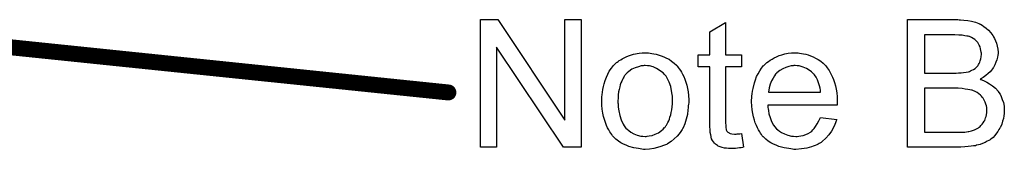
# Model space of a CAD drawing. Extents: x -1.6 to 9, y -2.8 to 5.2.
# Tile 30 of 197: x 0.7069 to 1.3227, y 0.3143 to 0.3957. Entities that reach past the tile are written whole.
import ezdxf

# ---------------------------------------------------------------- set-up
doc = ezdxf.new("R2010")
doc.units = 0
doc.layers.get('0').update_dxf_attribs({"linetype": 'CONTINUOUS'})
doc.layers.add('dfn6-15-57-c_document', color=1, linetype='CONTINUOUS')

# ---------------------------------------------------------------- blocks, each defined once
blk = doc.blocks.new('D31')
at = {"const_width": 0.005}
blk.add_lwpolyline([(-0.0025, 0, 1), (0.0025, 0, 1)], format="xyb", close=True, dxfattribs=at)

msp = doc.modelspace()

# ---------------------------------------------------------------- linework, layer by layer
at = {"layer": 'dfn6-15-57-c_document', "color": 1}
for points in [[(1.058056, 0.315604), (1.047065, 0.315604), (1.005182, 0.378429), (1.005182, 0.315604), (0.995, 0.315604), (0.995, 0.395669), (1.005876, 0.395669), (1.047875, 0.332728), (1.047875, 0.395669), (1.058056, 0.395669), (1.058056, 0.315604)], [(1.294432, 0.395553), (1.295357, 0.395553), (1.29744, 0.395322), (1.299754, 0.39509), (1.302184, 0.394627), (1.304613, 0.394049), (1.306812, 0.393239), (1.306927, 0.393239), (1.307043, 0.393123), (1.307737, 0.392776), (1.308778, 0.392198), (1.309935, 0.391388), (1.311324, 0.390346), (1.312828, 0.389074), (1.314216, 0.387454), (1.315489, 0.385719), (1.315605, 0.385487), (1.315952, 0.384793), (1.31653, 0.383867), (1.317109, 0.382479), (1.317687, 0.380859), (1.318266, 0.379124), (1.318613, 0.377157), (1.318729, 0.37519), (1.318729, 0.374958), (1.318729, 0.37438), (1.318613, 0.373339), (1.318381, 0.372066), (1.318034, 0.370562), (1.317456, 0.368942), (1.316762, 0.367322), (1.315836, 0.365587), (1.31572, 0.365355), (1.315373, 0.364892), (1.314679, 0.363967), (1.313754, 0.363041), (1.312597, 0.361884), (1.311208, 0.360612), (1.309473, 0.359455), (1.307506, 0.358298), (1.307621, 0.358298), (1.307853, 0.358182), (1.3082, 0.358066), (1.308663, 0.357835), (1.310051, 0.357372), (1.311671, 0.356562), (1.313406, 0.355521), (1.315373, 0.354248), (1.317109, 0.352744), (1.318729, 0.350893), (1.318844, 0.350661), (1.319307, 0.349967), (1.320001, 0.348926), (1.320696, 0.347538), (1.32139, 0.345686), (1.322084, 0.343719), (1.322547, 0.341405), (1.322662, 0.33886), (1.322662, 0.338744), (1.322662, 0.338629), (1.322662, 0.337934), (1.322547, 0.336777), (1.322315, 0.335389), (1.322084, 0.333769), (1.321621, 0.332034), (1.321043, 0.330183), (1.320233, 0.328331), (1.320117, 0.3281), (1.31977, 0.327521), (1.319307, 0.326712), (1.318613, 0.325555), (1.317687, 0.324397), (1.316762, 0.323125), (1.315605, 0.321852), (1.314332, 0.320811), (1.314216, 0.320695), (1.313754, 0.320348), (1.312944, 0.319885), (1.311902, 0.319422), (1.31063, 0.318728), (1.309126, 0.318034), (1.307506, 0.317455), (1.305539, 0.316877), (1.305307, 0.316877), (1.304613, 0.316646), (1.303456, 0.31653), (1.301952, 0.316298), (1.300101, 0.316067), (1.297903, 0.315836), (1.295473, 0.31572), (1.292696, 0.315604), (1.262151, 0.315604), (1.262151, 0.395669), (1.293622, 0.395669), (1.294432, 0.395553)], [(1.148303, 0.373686), (1.158253, 0.373686), (1.158253, 0.366049), (1.148303, 0.366049), (1.148303, 0.331918), (1.148303, 0.331687), (1.148303, 0.331224), (1.148303, 0.330529), (1.148418, 0.32972), (1.148534, 0.327868), (1.14865, 0.327058), (1.148765, 0.32648), (1.148881, 0.326249), (1.149228, 0.325786), (1.149691, 0.325207), (1.150501, 0.324629), (1.150732, 0.324513), (1.151311, 0.324282), (1.152352, 0.32405), (1.153856, 0.323935), (1.155013, 0.323935), (1.155592, 0.32405), (1.156401, 0.32405), (1.157327, 0.324166), (1.158253, 0.324282), (1.159525, 0.315604), (1.159294, 0.315604), (1.158831, 0.315488), (1.158021, 0.315373), (1.15698, 0.315257), (1.155823, 0.315026), (1.15455, 0.31491), (1.152005, 0.314794), (1.151079, 0.314794), (1.150154, 0.31491), (1.148997, 0.315026), (1.147608, 0.315141), (1.14622, 0.315488), (1.144947, 0.315836), (1.143675, 0.316414), (1.143559, 0.31653), (1.143212, 0.316761), (1.142749, 0.317108), (1.142055, 0.317687), (1.141476, 0.318265), (1.140782, 0.319075), (1.140088, 0.319885), (1.139625, 0.320926), (1.139625, 0.321042), (1.139394, 0.321505), (1.139278, 0.322315), (1.139046, 0.323472), (1.138815, 0.324976), (1.138699, 0.325901), (1.138699, 0.326943), (1.138584, 0.328216), (1.138468, 0.329488), (1.138468, 0.330877), (1.138468, 0.332496), (1.138468, 0.366049), (1.131179, 0.366049), (1.131179, 0.373686), (1.138468, 0.373686), (1.138468, 0.388032), (1.148303, 0.393933), (1.148303, 0.373686)], [(1.291771, 0.386181), (1.272796, 0.386181), (1.272796, 0.362116), (1.292465, 0.362116), (1.293969, 0.362231), (1.295589, 0.362347), (1.297208, 0.362463), (1.298828, 0.362694), (1.300101, 0.362926), (1.300332, 0.363041), (1.300795, 0.363157), (1.301489, 0.363504), (1.302415, 0.363967), (1.303341, 0.36443), (1.304382, 0.365124), (1.305423, 0.36605), (1.306233, 0.366975), (1.306349, 0.367091), (1.30658, 0.367438), (1.306927, 0.368132), (1.307274, 0.368942), (1.307621, 0.369868), (1.307968, 0.371025), (1.3082, 0.372413), (1.308316, 0.373917), (1.308316, 0.374149), (1.308316, 0.374611), (1.3082, 0.375305), (1.308084, 0.376231), (1.307853, 0.377388), (1.307506, 0.378545), (1.307043, 0.379702), (1.306349, 0.380859), (1.306233, 0.380975), (1.306002, 0.381322), (1.305539, 0.3819), (1.30496, 0.382479), (1.30415, 0.383173), (1.303225, 0.383867), (1.302068, 0.384562), (1.300795, 0.385024), (1.300679, 0.385024), (1.300101, 0.385256), (1.299291, 0.385371), (1.298018, 0.385603), (1.296283, 0.385834), (1.294316, 0.38595), (1.291771, 0.386181)], [(1.100056, 0.374843), (1.101097, 0.374727), (1.102254, 0.374495), (1.103527, 0.374264), (1.105031, 0.374033), (1.108155, 0.372991), (1.109774, 0.372413), (1.111394, 0.371603), (1.113014, 0.370793), (1.114634, 0.369636), (1.116138, 0.368479), (1.117642, 0.367091), (1.117758, 0.366975), (1.117989, 0.366744), (1.118336, 0.366281), (1.118799, 0.365702), (1.119378, 0.364892), (1.120072, 0.363851), (1.120766, 0.362694), (1.12146, 0.361421), (1.122154, 0.360033), (1.122849, 0.358298), (1.123543, 0.356562), (1.124121, 0.354595), (1.124584, 0.352512), (1.124931, 0.350314), (1.125162, 0.348), (1.125278, 0.345455), (1.125278, 0.345339), (1.125278, 0.344992), (1.125278, 0.344413), (1.125278, 0.343604), (1.125162, 0.342678), (1.125047, 0.341521), (1.125047, 0.340364), (1.124815, 0.339091), (1.124468, 0.336199), (1.123774, 0.333306), (1.122964, 0.330414), (1.121807, 0.327753), (1.121807, 0.327637), (1.121691, 0.327521), (1.12146, 0.327174), (1.121229, 0.326711), (1.120419, 0.325554), (1.119378, 0.324166), (1.117989, 0.322546), (1.116254, 0.320926), (1.114287, 0.319307), (1.111973, 0.317803), (1.111857, 0.317803), (1.111741, 0.317687), (1.111394, 0.317455), (1.110816, 0.317224), (1.110237, 0.316993), (1.109543, 0.316761), (1.107807, 0.316067), (1.105841, 0.315488), (1.103411, 0.31491), (1.100866, 0.314447), (1.098089, 0.314332), (1.096932, 0.314332), (1.096006, 0.314447), (1.094965, 0.314563), (1.093808, 0.314794), (1.092419, 0.315026), (1.091031, 0.315257), (1.087907, 0.316183), (1.086172, 0.316877), (1.084552, 0.317571), (1.082932, 0.318497), (1.081312, 0.319538), (1.079808, 0.320695), (1.078304, 0.322083), (1.078188, 0.322199), (1.077957, 0.32243), (1.07761, 0.322893), (1.077147, 0.323587), (1.076569, 0.324397), (1.07599, 0.325323), (1.075296, 0.32648), (1.074602, 0.327868), (1.073907, 0.329373), (1.073213, 0.331108), (1.072635, 0.332959), (1.072056, 0.334926), (1.071593, 0.337124), (1.071246, 0.339438), (1.071015, 0.341984), (1.070899, 0.344645), (1.070899, 0.344876), (1.070899, 0.345339), (1.071015, 0.346149), (1.071015, 0.347306), (1.071131, 0.348579), (1.071362, 0.350199), (1.071593, 0.351818), (1.072056, 0.35367), (1.072519, 0.355521), (1.073098, 0.357488), (1.073792, 0.35957), (1.074717, 0.361537), (1.075643, 0.363388), (1.076916, 0.36524), (1.078188, 0.366975), (1.079808, 0.368479), (1.079924, 0.368595), (1.080155, 0.368711), (1.080618, 0.369058), (1.081197, 0.36952), (1.081891, 0.369983), (1.082816, 0.370562), (1.083742, 0.37114), (1.084899, 0.371719), (1.086172, 0.372297), (1.08756, 0.372876), (1.090684, 0.373917), (1.094271, 0.374727), (1.096122, 0.374843), (1.098089, 0.374958), (1.099246, 0.374958), (1.100056, 0.374843)], [(1.193657, 0.374843), (1.194582, 0.374727), (1.195739, 0.374495), (1.197012, 0.374264), (1.198516, 0.373917), (1.199905, 0.37357), (1.201524, 0.372991), (1.203029, 0.372413), (1.204648, 0.371603), (1.206268, 0.370677), (1.207888, 0.369636), (1.209392, 0.368363), (1.210781, 0.366975), (1.210896, 0.366859), (1.211128, 0.366628), (1.211475, 0.366165), (1.211938, 0.365471), (1.212516, 0.364661), (1.213094, 0.363735), (1.213789, 0.362578), (1.214483, 0.36119), (1.215177, 0.359686), (1.215871, 0.358066), (1.21645, 0.356215), (1.217028, 0.354248), (1.217491, 0.35205), (1.217838, 0.349736), (1.21807, 0.347306), (1.218185, 0.344645), (1.218185, 0.344529), (1.218185, 0.344066), (1.218185, 0.343257), (1.21807, 0.342099), (1.174682, 0.342099), (1.174682, 0.341984), (1.174682, 0.341637), (1.174798, 0.341174), (1.174798, 0.34048), (1.174914, 0.33967), (1.175145, 0.338744), (1.175492, 0.336662), (1.176186, 0.334348), (1.177112, 0.331802), (1.178384, 0.329488), (1.180004, 0.327406), (1.18012, 0.327406), (1.180236, 0.327174), (1.18093, 0.326596), (1.181971, 0.325786), (1.18336, 0.324976), (1.185211, 0.32405), (1.187293, 0.32324), (1.189607, 0.322662), (1.19088, 0.322546), (1.192268, 0.32243), (1.193194, 0.32243), (1.194235, 0.322546), (1.195508, 0.322778), (1.196897, 0.323125), (1.198516, 0.323587), (1.20002, 0.324282), (1.201524, 0.325207), (1.20164, 0.325323), (1.202219, 0.325786), (1.202913, 0.32648), (1.203723, 0.327406), (1.204648, 0.328678), (1.20569, 0.330298), (1.206731, 0.332149), (1.207657, 0.334348), (1.217838, 0.333075), (1.217838, 0.332959), (1.217723, 0.332728), (1.217607, 0.332265), (1.217375, 0.331571), (1.217028, 0.330877), (1.216681, 0.329951), (1.215756, 0.327984), (1.214599, 0.325786), (1.212979, 0.323472), (1.211128, 0.321274), (1.208814, 0.319191), (1.208698, 0.319191), (1.208466, 0.318959), (1.208119, 0.318728), (1.207657, 0.318381), (1.206962, 0.318034), (1.206268, 0.317687), (1.205343, 0.317224), (1.204301, 0.316761), (1.203144, 0.316298), (1.201987, 0.315836), (1.199095, 0.315141), (1.195855, 0.314563), (1.192268, 0.314332), (1.190996, 0.314332), (1.190186, 0.314447), (1.189145, 0.314563), (1.187872, 0.314794), (1.186484, 0.315026), (1.184979, 0.315257), (1.18174, 0.316183), (1.180004, 0.316877), (1.178384, 0.317571), (1.176649, 0.318497), (1.175029, 0.319538), (1.173525, 0.320695), (1.172021, 0.322083), (1.171905, 0.322199), (1.171674, 0.32243), (1.171327, 0.322893), (1.170864, 0.323587), (1.170285, 0.324397), (1.169707, 0.325323), (1.169013, 0.32648), (1.168319, 0.327753), (1.167624, 0.329257), (1.16693, 0.330877), (1.166352, 0.332728), (1.165773, 0.334695), (1.16531, 0.336777), (1.164963, 0.339091), (1.164732, 0.341521), (1.164616, 0.344066), (1.164616, 0.344182), (1.164616, 0.344761), (1.164616, 0.345455), (1.164732, 0.346496), (1.164848, 0.347769), (1.164963, 0.349157), (1.165195, 0.350777), (1.165542, 0.352397), (1.166467, 0.356099), (1.167046, 0.35795), (1.16774, 0.359917), (1.168666, 0.361769), (1.169707, 0.363504), (1.170864, 0.36524), (1.172137, 0.366859), (1.172252, 0.366975), (1.172484, 0.367206), (1.172947, 0.367553), (1.173525, 0.368132), (1.174219, 0.368711), (1.175145, 0.369405), (1.176186, 0.370215), (1.177459, 0.370909), (1.178732, 0.371719), (1.180236, 0.372413), (1.181855, 0.373107), (1.183591, 0.373686), (1.185442, 0.374264), (1.187409, 0.374611), (1.189492, 0.374843), (1.19169, 0.374958), (1.192847, 0.374958), (1.193657, 0.374843)], [(1.098089, 0.366859), (1.097395, 0.366859), (1.096816, 0.366744), (1.095543, 0.366628), (1.093808, 0.366165), (1.091841, 0.365471), (1.089758, 0.364545), (1.087791, 0.363157), (1.08675, 0.362231), (1.085824, 0.361306), (1.085824, 0.36119), (1.085593, 0.361074), (1.085362, 0.360727), (1.085015, 0.360264), (1.084668, 0.359686), (1.08432, 0.358992), (1.083858, 0.358066), (1.083395, 0.35714), (1.082932, 0.355983), (1.082469, 0.354827), (1.082122, 0.353438), (1.081775, 0.351934), (1.081428, 0.350314), (1.081197, 0.348579), (1.081081, 0.346612), (1.080965, 0.344645), (1.080965, 0.344529), (1.080965, 0.344182), (1.080965, 0.343604), (1.081081, 0.342794), (1.081081, 0.341868), (1.081197, 0.340827), (1.081544, 0.338397), (1.082122, 0.33562), (1.083048, 0.332844), (1.084205, 0.330182), (1.085015, 0.329025), (1.085824, 0.327868), (1.08594, 0.327868), (1.086056, 0.327637), (1.08675, 0.327058), (1.087791, 0.326133), (1.08918, 0.325207), (1.090915, 0.324166), (1.092998, 0.32324), (1.095428, 0.322662), (1.0967, 0.322546), (1.098089, 0.32243), (1.098783, 0.32243), (1.099361, 0.322546), (1.100634, 0.322778), (1.10237, 0.323125), (1.104221, 0.323819), (1.106303, 0.324745), (1.10827, 0.326133), (1.109312, 0.327058), (1.110237, 0.327984), (1.110353, 0.3281), (1.110469, 0.328216), (1.1107, 0.328563), (1.111047, 0.329025), (1.111394, 0.329604), (1.111857, 0.330298), (1.11232, 0.331224), (1.112783, 0.332149), (1.113245, 0.333306), (1.113592, 0.334579), (1.114055, 0.335967), (1.114402, 0.337471), (1.114749, 0.339207), (1.114981, 0.340942), (1.115212, 0.342909), (1.115212, 0.344992), (1.115212, 0.345108), (1.115212, 0.345455), (1.115212, 0.346033), (1.115097, 0.346728), (1.115097, 0.347653), (1.114981, 0.348694), (1.114634, 0.351124), (1.114055, 0.35367), (1.11313, 0.356446), (1.111857, 0.358992), (1.111163, 0.360264), (1.110237, 0.361306), (1.110237, 0.361421), (1.110006, 0.361537), (1.109312, 0.362231), (1.10827, 0.363041), (1.106882, 0.364082), (1.105146, 0.365124), (1.103064, 0.366049), (1.10075, 0.366628), (1.099477, 0.366744), (1.098089, 0.366859)], [(1.191806, 0.366859), (1.191111, 0.366859), (1.190649, 0.366744), (1.189376, 0.366628), (1.187872, 0.366281), (1.186021, 0.365702), (1.184054, 0.364892), (1.182203, 0.363735), (1.180351, 0.362231), (1.18012, 0.362), (1.179657, 0.361421), (1.178847, 0.36038), (1.178037, 0.358992), (1.177112, 0.357372), (1.176302, 0.355289), (1.175608, 0.35286), (1.175261, 0.350199), (1.207772, 0.350199), (1.207772, 0.350314), (1.207772, 0.350546), (1.207657, 0.350893), (1.207657, 0.351356), (1.207425, 0.352744), (1.207078, 0.354248), (1.2065, 0.356099), (1.205921, 0.357835), (1.204995, 0.35957), (1.203954, 0.361074), (1.203954, 0.36119), (1.203723, 0.361306), (1.203144, 0.362), (1.202103, 0.362925), (1.200715, 0.363967), (1.198979, 0.365008), (1.196897, 0.365934), (1.194467, 0.366628), (1.193194, 0.366744), (1.191806, 0.366859)], [(1.293853, 0.352628), (1.272796, 0.352628), (1.272796, 0.325092), (1.295589, 0.325092), (1.298018, 0.325207), (1.29906, 0.325323), (1.299985, 0.325439), (1.300101, 0.325439), (1.300564, 0.325555), (1.301258, 0.32567), (1.302068, 0.325902), (1.304035, 0.326596), (1.306002, 0.327521), (1.306117, 0.327637), (1.306464, 0.327868), (1.306927, 0.328216), (1.307506, 0.328678), (1.308084, 0.329373), (1.308894, 0.330067), (1.309473, 0.330992), (1.310167, 0.332034), (1.310283, 0.332149), (1.310398, 0.332497), (1.31063, 0.333191), (1.310977, 0.334001), (1.311324, 0.334926), (1.311555, 0.336083), (1.311671, 0.337472), (1.311787, 0.33886), (1.311787, 0.339091), (1.311787, 0.339554), (1.311671, 0.34048), (1.311439, 0.341521), (1.311208, 0.342678), (1.310745, 0.343951), (1.310167, 0.345224), (1.309357, 0.346496), (1.309241, 0.346612), (1.308894, 0.347075), (1.308431, 0.347653), (1.307737, 0.348347), (1.306812, 0.349157), (1.305655, 0.349967), (1.304382, 0.350661), (1.302878, 0.35124), (1.302646, 0.351356), (1.302184, 0.351471), (1.301142, 0.351703), (1.29987, 0.351934), (1.29825, 0.352166), (1.296283, 0.352397), (1.293853, 0.352628)]]:
    msp.add_lwpolyline(points, dxfattribs=at)
at = {"layer": 'dfn6-15-57-c_document', "color": 1, "const_width": 0.01}
msp.add_lwpolyline([(0.644, 0.384276), (0.975, 0.35)], dxfattribs=at)

# ---------------------------------------------------------------- block references
at = {"layer": 'dfn6-15-57-c_document'}
msp.add_blockref('D31', (0.975, 0.35), dxfattribs=at)

doc.saveas('drawing.dxf')
